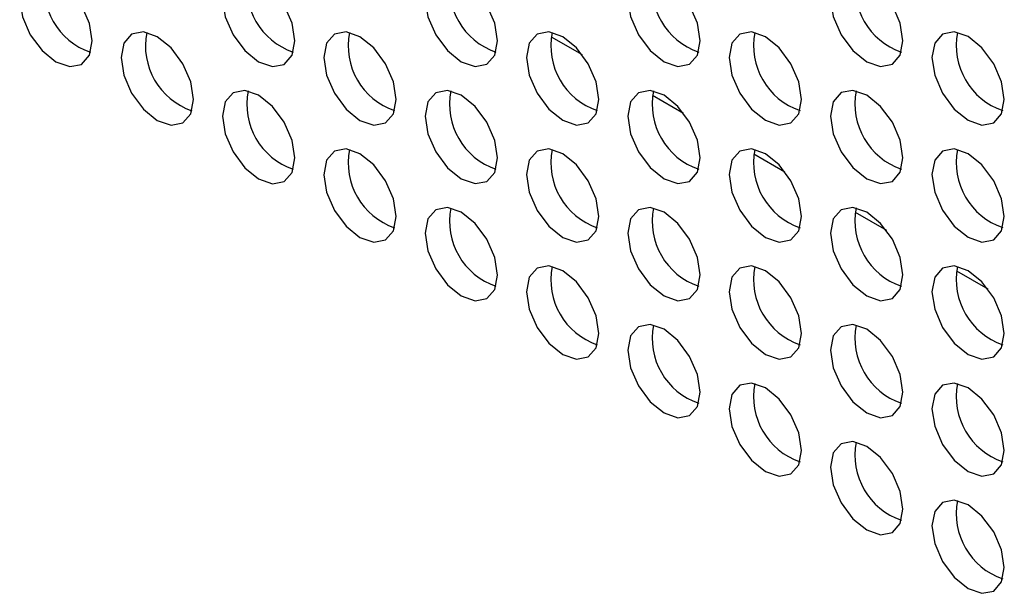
# Model space of a CAD drawing. Header units: millimetres. Extents: x 256 to 1374, y 313 to 1176.
# Tile 151 of 212: x 1134.14 to 1143.76, y 975.82 to 981.42. Entities that reach past the tile are written whole.
import ezdxf

# ---------------------------------------------------------------- set-up
doc = ezdxf.new("R2010")
doc.units = ezdxf.units.MM

msp = doc.modelspace()

# ---------------------------------------------------------------- linework, layer by layer
at = {"color": 8, "linetype": 'Continuous', "lineweight": 30}
for p, q in [((1139.3329, 981.2526), (1139.6366, 981.0773)), ((1140.3228, 980.6811), (1140.6266, 980.5058)), ((1141.3128, 980.1096), (1141.6165, 979.9343)), ((1142.3027, 979.5382), (1142.6065, 979.3628)), ((1143.2927, 978.9667), (1143.5964, 978.7913))]:
    msp.add_line(p, q, dxfattribs=at)
at = {"color": 7, "linetype": 'Continuous', "lineweight": 30, "flags": 128}
for points in [[(1134.8491, 981.2114), (1134.8222, 981.3832), (1134.7455, 981.5599), (1134.6309, 981.7146), (1134.4955, 981.8238), (1134.3603, 981.8708), (1134.2456, 981.8485), (1134.1689, 981.7603), (1134.142, 981.6196), (1134.1689, 981.4478), (1134.2456, 981.2711), (1134.3603, 981.1164), (1134.4955, 981.0072), (1134.6309, 980.9602), (1134.7455, 980.9825), (1134.8222, 981.0707), (1134.8491, 981.2114)], [(1136.829, 981.2116), (1136.8021, 981.3833), (1136.7254, 981.56), (1136.6107, 981.7148), (1136.4754, 981.8239), (1136.3401, 981.871), (1136.2254, 981.8487), (1136.1488, 981.7605), (1136.1219, 981.6198), (1136.1488, 981.448), (1136.2254, 981.2713), (1136.3401, 981.1166), (1136.4754, 981.0074), (1136.6107, 980.9604), (1136.7254, 980.9827), (1136.8021, 981.0709), (1136.829, 981.2116)], [(1138.8089, 981.2118), (1138.782, 981.3835), (1138.7053, 981.5602), (1138.5906, 981.7149), (1138.4553, 981.8241), (1138.32, 981.8712), (1138.2053, 981.8489), (1138.1287, 981.7607), (1138.1018, 981.62), (1138.1287, 981.4482), (1138.2053, 981.2715), (1138.32, 981.1168), (1138.4553, 981.0076), (1138.5906, 980.9606), (1138.7053, 980.9829), (1138.782, 981.0711), (1138.8089, 981.2118)], [(1140.7888, 981.2119), (1140.7619, 981.3837), (1140.6852, 981.5604), (1140.5705, 981.7151), (1140.4352, 981.8243), (1140.2999, 981.8713), (1140.1852, 981.8491), (1140.1086, 981.7609), (1140.0817, 981.6202), (1140.1086, 981.4484), (1140.1852, 981.2717), (1140.2999, 981.117), (1140.4352, 981.0078), (1140.5705, 980.9607), (1140.6852, 980.983), (1140.7619, 981.0712), (1140.7888, 981.2119)], [(1142.7687, 981.2121), (1142.7418, 981.3839), (1142.6651, 981.5606), (1142.5504, 981.7153), (1142.4151, 981.8245), (1142.2798, 981.8715), (1142.1651, 981.8492), (1142.0885, 981.761), (1142.0616, 981.6203), (1142.0885, 981.4486), (1142.1651, 981.2719), (1142.2798, 981.1171), (1142.4151, 981.008), (1142.5504, 980.9609), (1142.6651, 980.9832), (1142.7418, 981.0714), (1142.7687, 981.2121)], [(1135.8391, 980.6399), (1135.8121, 980.8117), (1135.7355, 980.9884), (1135.6208, 981.1431), (1135.4855, 981.2523), (1135.3502, 981.2993), (1135.2355, 981.277), (1135.1589, 981.1888), (1135.1319, 981.0481), (1135.1589, 980.8763), (1135.2355, 980.6996), (1135.3502, 980.5449), (1135.4855, 980.4357), (1135.6208, 980.3887), (1135.7355, 980.411), (1135.8121, 980.4992), (1135.8391, 980.6399)], [(1137.819, 980.6401), (1137.792, 980.8119), (1137.7154, 980.9886), (1137.6007, 981.1433), (1137.4654, 981.2525), (1137.3301, 981.2995), (1137.2154, 981.2772), (1137.1388, 981.189), (1137.1118, 981.0483), (1137.1388, 980.8765), (1137.2154, 980.6998), (1137.3301, 980.5451), (1137.4654, 980.4359), (1137.6007, 980.3889), (1137.7154, 980.4112), (1137.792, 980.4994), (1137.819, 980.6401)], [(1139.7989, 980.6403), (1139.7719, 980.812), (1139.6953, 980.9887), (1139.5806, 981.1435), (1139.4453, 981.2526), (1139.31, 981.2997), (1139.1953, 981.2774), (1139.1187, 981.1892), (1139.0917, 981.0485), (1139.1187, 980.8767), (1139.1953, 980.7), (1139.31, 980.5453), (1139.4453, 980.4361), (1139.5806, 980.3891), (1139.6953, 980.4114), (1139.7719, 980.4996), (1139.7989, 980.6403)], [(1141.7788, 980.6405), (1141.7518, 980.8122), (1141.6752, 980.9889), (1141.5605, 981.1436), (1141.4252, 981.2528), (1141.2899, 981.2999), (1141.1752, 981.2776), (1141.0986, 981.1894), (1141.0716, 981.0487), (1141.0986, 980.8769), (1141.1752, 980.7002), (1141.2899, 980.5455), (1141.4252, 980.4363), (1141.5605, 980.3893), (1141.6752, 980.4115), (1141.7518, 980.4998), (1141.7788, 980.6405)], [(1143.7586, 980.6406), (1143.7317, 980.8124), (1143.6551, 980.9891), (1143.5404, 981.1438), (1143.4051, 981.253), (1143.2698, 981.3), (1143.1551, 981.2778), (1143.0785, 981.1896), (1143.0515, 981.0489), (1143.0785, 980.8771), (1143.1551, 980.7004), (1143.2698, 980.5457), (1143.4051, 980.4365), (1143.5404, 980.3895), (1143.6551, 980.4117), (1143.7317, 980.4999), (1143.7586, 980.6406)], [(1136.829, 980.0684), (1136.8021, 980.2402), (1136.7254, 980.4169), (1136.6107, 980.5716), (1136.4754, 980.6808), (1136.3401, 980.7278), (1136.2254, 980.7055), (1136.1488, 980.6173), (1136.1219, 980.4766), (1136.1488, 980.3048), (1136.2254, 980.1282), (1136.3401, 979.9734), (1136.4754, 979.8642), (1136.6107, 979.8172), (1136.7254, 979.8395), (1136.8021, 979.9277), (1136.829, 980.0684)], [(1138.8089, 980.0686), (1138.782, 980.2404), (1138.7053, 980.4171), (1138.5906, 980.5718), (1138.4553, 980.681), (1138.32, 980.728), (1138.2053, 980.7057), (1138.1287, 980.6175), (1138.1018, 980.4768), (1138.1287, 980.305), (1138.2053, 980.1283), (1138.32, 979.9736), (1138.4553, 979.8644), (1138.5906, 979.8174), (1138.7053, 979.8397), (1138.782, 979.9279), (1138.8089, 980.0686)], [(1140.7888, 980.0688), (1140.7619, 980.2406), (1140.6852, 980.4173), (1140.5705, 980.572), (1140.4352, 980.6812), (1140.2999, 980.7282), (1140.1852, 980.7059), (1140.1086, 980.6177), (1140.0817, 980.477), (1140.1086, 980.3052), (1140.1852, 980.1285), (1140.2999, 979.9738), (1140.4352, 979.8646), (1140.5705, 979.8176), (1140.6852, 979.8399), (1140.7619, 979.9281), (1140.7888, 980.0688)], [(1142.7687, 980.069), (1142.7418, 980.2407), (1142.6651, 980.4174), (1142.5504, 980.5722), (1142.4151, 980.6813), (1142.2798, 980.7284), (1142.1651, 980.7061), (1142.0885, 980.6179), (1142.0616, 980.4772), (1142.0885, 980.3054), (1142.1651, 980.1287), (1142.2798, 979.974), (1142.4151, 979.8648), (1142.5504, 979.8178), (1142.6651, 979.8401), (1142.7418, 979.9283), (1142.7687, 980.069)], [(1137.819, 979.4969), (1137.792, 979.6687), (1137.7154, 979.8454), (1137.6007, 980.0001), (1137.4654, 980.1093), (1137.3301, 980.1563), (1137.2154, 980.134), (1137.1388, 980.0458), (1137.1118, 979.9051), (1137.1388, 979.7334), (1137.2154, 979.5567), (1137.3301, 979.4019), (1137.4654, 979.2928), (1137.6007, 979.2457), (1137.7154, 979.268), (1137.792, 979.3562), (1137.819, 979.4969)], [(1139.7989, 979.4971), (1139.7719, 979.6689), (1139.6953, 979.8456), (1139.5806, 980.0003), (1139.4453, 980.1095), (1139.31, 980.1565), (1139.1953, 980.1342), (1139.1187, 980.046), (1139.0917, 979.9053), (1139.1187, 979.7335), (1139.1953, 979.5568), (1139.31, 979.4021), (1139.4453, 979.2929), (1139.5806, 979.2459), (1139.6953, 979.2682), (1139.7719, 979.3564), (1139.7989, 979.4971)], [(1141.7788, 979.4973), (1141.7518, 979.6691), (1141.6752, 979.8458), (1141.5605, 980.0005), (1141.4252, 980.1097), (1141.2899, 980.1567), (1141.1752, 980.1344), (1141.0986, 980.0462), (1141.0716, 979.9055), (1141.0986, 979.7337), (1141.1752, 979.557), (1141.2899, 979.4023), (1141.4252, 979.2931), (1141.5605, 979.2461), (1141.6752, 979.2684), (1141.7518, 979.3566), (1141.7788, 979.4973)], [(1143.7586, 979.4975), (1143.7317, 979.6693), (1143.6551, 979.846), (1143.5404, 980.0007), (1143.4051, 980.1099), (1143.2698, 980.1569), (1143.1551, 980.1346), (1143.0785, 980.0464), (1143.0515, 979.9057), (1143.0785, 979.7339), (1143.1551, 979.5572), (1143.2698, 979.4025), (1143.4051, 979.2933), (1143.5404, 979.2463), (1143.6551, 979.2686), (1143.7317, 979.3568), (1143.7586, 979.4975)], [(1138.8089, 978.9254), (1138.782, 979.0972), (1138.7053, 979.2739), (1138.5906, 979.4286), (1138.4553, 979.5378), (1138.32, 979.5848), (1138.2053, 979.5626), (1138.1287, 979.4744), (1138.1018, 979.3336), (1138.1287, 979.1619), (1138.2053, 978.9852), (1138.32, 978.8305), (1138.4553, 978.7213), (1138.5906, 978.6742), (1138.7053, 978.6965), (1138.782, 978.7847), (1138.8089, 978.9254)], [(1140.7888, 978.9256), (1140.7619, 979.0974), (1140.6852, 979.2741), (1140.5705, 979.4288), (1140.4352, 979.538), (1140.2999, 979.585), (1140.1852, 979.5627), (1140.1086, 979.4745), (1140.0817, 979.3338), (1140.1086, 979.1621), (1140.1852, 978.9854), (1140.2999, 978.8306), (1140.4352, 978.7215), (1140.5705, 978.6744), (1140.6852, 978.6967), (1140.7619, 978.7849), (1140.7888, 978.9256)], [(1142.7687, 978.9258), (1142.7418, 979.0976), (1142.6651, 979.2743), (1142.5504, 979.429), (1142.4151, 979.5382), (1142.2798, 979.5852), (1142.1651, 979.5629), (1142.0885, 979.4747), (1142.0616, 979.334), (1142.0885, 979.1622), (1142.1651, 978.9856), (1142.2798, 978.8308), (1142.4151, 978.7217), (1142.5504, 978.6746), (1142.6651, 978.6969), (1142.7418, 978.7851), (1142.7687, 978.9258)], [(1139.7989, 978.354), (1139.7719, 978.5257), (1139.6953, 978.7024), (1139.5806, 978.8571), (1139.4453, 978.9663), (1139.31, 979.0134), (1139.1953, 978.9911), (1139.1187, 978.9029), (1139.0917, 978.7622), (1139.1187, 978.5904), (1139.1953, 978.4137), (1139.31, 978.259), (1139.4453, 978.1498), (1139.5806, 978.1028), (1139.6953, 978.1251), (1139.7719, 978.2133), (1139.7989, 978.354)], [(1141.7788, 978.3541), (1141.7518, 978.5259), (1141.6752, 978.7026), (1141.5605, 978.8573), (1141.4252, 978.9665), (1141.2899, 979.0135), (1141.1752, 978.9913), (1141.0986, 978.9031), (1141.0716, 978.7624), (1141.0986, 978.5906), (1141.1752, 978.4139), (1141.2899, 978.2592), (1141.4252, 978.15), (1141.5605, 978.1029), (1141.6752, 978.1252), (1141.7518, 978.2134), (1141.7788, 978.3541)], [(1143.7586, 978.3543), (1143.7317, 978.5261), (1143.6551, 978.7028), (1143.5404, 978.8575), (1143.4051, 978.9667), (1143.2698, 979.0137), (1143.1551, 978.9914), (1143.0785, 978.9032), (1143.0515, 978.7625), (1143.0785, 978.5908), (1143.1551, 978.4141), (1143.2698, 978.2593), (1143.4051, 978.1502), (1143.5404, 978.1031), (1143.6551, 978.1254), (1143.7317, 978.2136), (1143.7586, 978.3543)], [(1140.7888, 977.7825), (1140.7619, 977.9543), (1140.6852, 978.1309), (1140.5705, 978.2857), (1140.4352, 978.3948), (1140.2999, 978.4419), (1140.1852, 978.4196), (1140.1086, 978.3314), (1140.0817, 978.1907), (1140.1086, 978.0189), (1140.1852, 977.8422), (1140.2999, 977.6875), (1140.4352, 977.5783), (1140.5705, 977.5313), (1140.6852, 977.5536), (1140.7619, 977.6418), (1140.7888, 977.7825)], [(1142.7687, 977.7827), (1142.7418, 977.9544), (1142.6651, 978.1311), (1142.5504, 978.2858), (1142.4151, 978.395), (1142.2798, 978.4421), (1142.1651, 978.4198), (1142.0885, 978.3316), (1142.0616, 978.1909), (1142.0885, 978.0191), (1142.1651, 977.8424), (1142.2798, 977.6877), (1142.4151, 977.5785), (1142.5504, 977.5315), (1142.6651, 977.5537), (1142.7418, 977.642), (1142.7687, 977.7827)], [(1141.7788, 977.211), (1141.7518, 977.3828), (1141.6752, 977.5595), (1141.5605, 977.7142), (1141.4252, 977.8234), (1141.2899, 977.8704), (1141.1752, 977.8481), (1141.0986, 977.7599), (1141.0716, 977.6192), (1141.0986, 977.4474), (1141.1752, 977.2707), (1141.2899, 977.116), (1141.4252, 977.0068), (1141.5605, 976.9598), (1141.6752, 976.9821), (1141.7518, 977.0703), (1141.7788, 977.211)], [(1143.7586, 977.2112), (1143.7317, 977.3829), (1143.6551, 977.5596), (1143.5404, 977.7144), (1143.4051, 977.8235), (1143.2698, 977.8706), (1143.1551, 977.8483), (1143.0785, 977.7601), (1143.0515, 977.6194), (1143.0785, 977.4476), (1143.1551, 977.2709), (1143.2698, 977.1162), (1143.4051, 977.007), (1143.5404, 976.96), (1143.6551, 976.9823), (1143.7317, 977.0705), (1143.7586, 977.2112)], [(1142.7687, 976.6395), (1142.7418, 976.8113), (1142.6651, 976.988), (1142.5504, 977.1427), (1142.4151, 977.2519), (1142.2798, 977.2989), (1142.1651, 977.2766), (1142.0885, 977.1884), (1142.0616, 977.0477), (1142.0885, 976.8759), (1142.1651, 976.6992), (1142.2798, 976.5445), (1142.4151, 976.4353), (1142.5504, 976.3883), (1142.6651, 976.4106), (1142.7418, 976.4988), (1142.7687, 976.6395)], [(1143.7586, 976.068), (1143.7317, 976.2398), (1143.6551, 976.4165), (1143.5404, 976.5712), (1143.4051, 976.6804), (1143.2698, 976.7274), (1143.1551, 976.7051), (1143.0785, 976.6169), (1143.0515, 976.4762), (1143.0785, 976.3044), (1143.1551, 976.1278), (1143.2698, 975.973), (1143.4051, 975.8639), (1143.5404, 975.8168), (1143.6551, 975.8391), (1143.7317, 975.9273), (1143.7586, 976.068)]]:
    msp.add_lwpolyline(points, dxfattribs=at)
at = {"color": 7, "linetype": 'Continuous', "lineweight": 30}
for centre, start, end in [((1135.0503, 981.7357), 168.8371, 251.15749), ((1137.0302, 981.7359), 168.83698, 251.15762), ((1139.01, 981.7361), 168.83705, 251.15768), ((1140.9899, 981.7363), 168.83698, 251.15762), ((1142.9698, 981.7365), 168.83668, 251.15792), ((1136.0402, 981.1642), 168.83741, 251.15719), ((1138.0201, 981.1644), 168.83739, 251.15721), ((1140, 981.1646), 168.83714, 251.15759), ((1141.9799, 981.1648), 168.83707, 251.15753), ((1143.9598, 981.165), 168.83673, 251.158), ((1137.0302, 980.5927), 168.837, 251.1576), ((1139.01, 980.5929), 168.83698, 251.15762), ((1140.9899, 980.5931), 168.83705, 251.15768), ((1142.9698, 980.5933), 168.83692, 251.15754), ((1138.0201, 980.0213), 168.83741, 251.15719), ((1140, 980.0214), 168.83707, 251.15753), ((1141.9799, 980.0216), 168.83714, 251.15759), ((1143.9598, 980.0218), 168.83698, 251.15762), ((1139.01, 979.4498), 168.837, 251.1576), ((1140.9899, 979.45), 168.83698, 251.15762), ((1142.9698, 979.4501), 168.837, 251.1576), ((1140, 978.8783), 168.83708, 251.15751), ((1141.9799, 978.8785), 168.83707, 251.15753), ((1143.9598, 978.8787), 168.83705, 251.15768), ((1140.9899, 978.3068), 168.837, 251.1576), ((1142.9698, 978.307), 168.83692, 251.15754), ((1141.9799, 977.7353), 168.83708, 251.15751), ((1143.9598, 977.7355), 168.83698, 251.15762), ((1142.9698, 977.1638), 168.83694, 251.15753), ((1143.9598, 976.5923), 168.837, 251.1576)]:
    msp.add_arc(centre, 0.67, start, end, dxfattribs=at)

doc.saveas('drawing.dxf')
